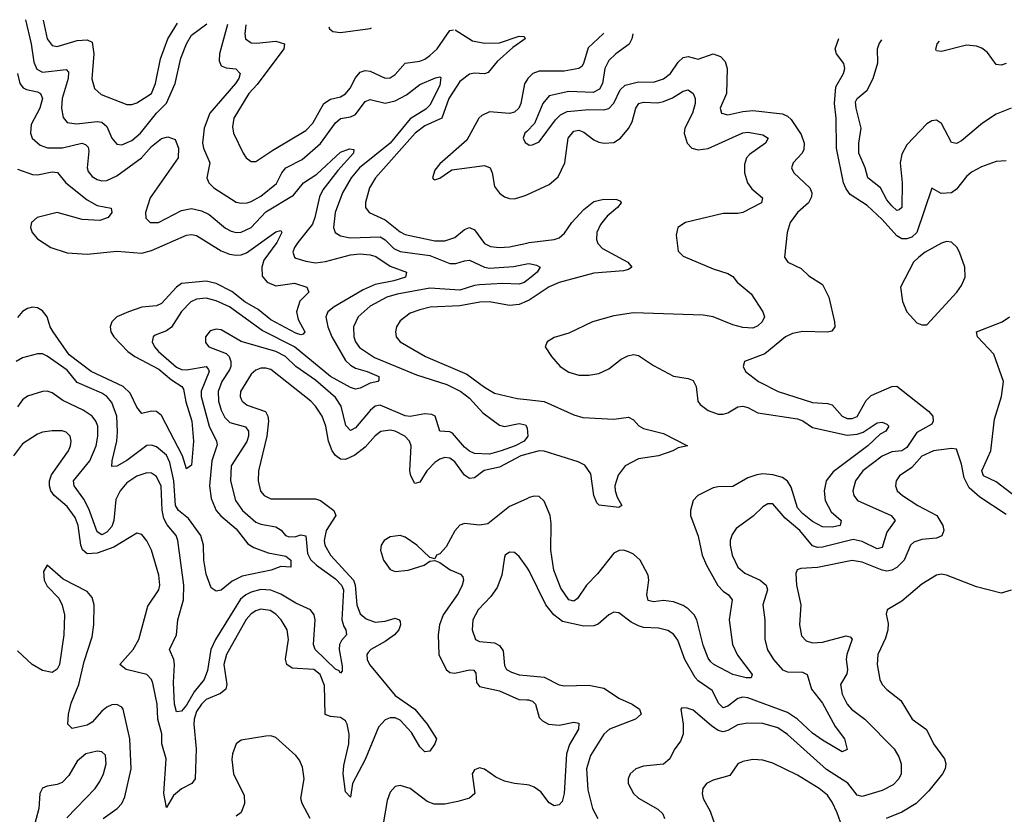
# Model space of a CAD drawing. Header units: inches. Extents: x 1552611 to 1694776, y 811966 to 917215.
# Tile 241 of 256: x 1577959 to 1581922, y 913887 to 917087. Entities that reach past the tile are written whole.
import ezdxf

# ---------------------------------------------------------------- set-up
doc = ezdxf.new("R2010")
doc.units = ezdxf.units.IN
doc.header["$MEASUREMENT"] = 0
doc.layers.add('B5971', color=7, linetype='Continuous')
doc.layers.add('B5981', color=7, linetype='Continuous')

msp = doc.modelspace()

# ---------------------------------------------------------------- linework, layer by layer
at = {"layer": 'B5971', "color": 5}
for points, elevation in [([(1577982.3, 917087), (1578005.5, 916990), (1578016, 916916), (1578028, 916888), (1578050, 916875.7), (1578145.9, 916885.9), (1578155.2, 916875.2), (1578154.2, 916850), (1578130.1, 916770.1), (1578126.4, 916730), (1578133.3, 916693.3), (1578150, 916673.4), (1578187.3, 916667.3), (1578270, 916676.6), (1578290, 916673.6), (1578310, 916656.3), (1578330, 916610.3), (1578350, 916586.2), (1578370, 916583.5), (1578410, 916599.8), (1578444.7, 916630), (1578509, 916710), (1578550, 916751.4), (1578584.2, 916830), (1578608, 916932), (1578630.4, 916990), (1578650, 917025), (1578711.7, 917070)], 860), ([(1578053.6, 917085.4), (1578069.7, 917009.7), (1578090, 916983.2), (1578110, 916978.9), (1578190, 917003.7), (1578230, 917005.5), (1578250, 916996.5), (1578257.6, 916950), (1578249.1, 916849.1), (1578260.2, 916810), (1578286.3, 916786.3), (1578390, 916745.8), (1578410, 916745.8), (1578430, 916752.4), (1578490, 916790.2), (1578505.4, 916830), (1578526, 916930), (1578554.5, 917010), (1578594, 917072.7)], 880), ([(1578795.2, 917068), (1578762.8, 916950), (1578761.4, 916921.4), (1578770, 916901.5), (1578790, 916892.7), (1578828.6, 916888.6), (1578846, 916870), (1578840.8, 916850), (1578827.9, 916830), (1578724, 916710), (1578701.6, 916650), (1578694.9, 916590), (1578698.3, 916570), (1578724.1, 916510), (1578712.1, 916450), (1578719.7, 916430), (1578739.6, 916410), (1578830, 916352.2), (1578850, 916347.8), (1578874, 916350), (1578890, 916354.1), (1578930, 916376.2), (1578992.1, 916427.9), (1579013.9, 916470), (1579030.3, 916489.7), (1579096, 916524), (1579170, 916588.2), (1579230, 916672.1), (1579250, 916688.4), (1579290, 916696.1), (1579310, 916704.8), (1579350, 916757.1), (1579370, 916765.5), (1579430, 916750.5), (1579470, 916759.7), (1579515.8, 916784.2), (1579570, 916826.3), (1579632.4, 916852.4), (1579650, 916856.9), (1579654.2, 916854.2), (1579650, 916822.2), (1579610, 916743.1), (1579593.3, 916726.7), (1579530, 916687.3), (1579450, 916590.3), (1579327.3, 916490), (1579293.5, 916450), (1579257.8, 916390), (1579228.7, 916310), (1579222.6, 916250), (1579228.6, 916230), (1579250, 916216.1), (1579288.6, 916208.6), (1579410, 916211.8), (1579430, 916200.9), (1579465.3, 916165.3), (1579490, 916153.6), (1579610, 916137.5), (1579690, 916104.7), (1579714.8, 916105.2), (1579750, 916116.4), (1579770, 916117.8), (1579829.7, 916089.7), (1579850, 916086.7), (1579947, 916093), (1580000, 916103.2)], 860), ([(1578869.7, 917066.3), (1578865.4, 917030), (1578868.1, 917010), (1578890, 916994.1), (1578911.8, 916991.8), (1578990, 917000.8), (1579024.6, 916990), (1579021.9, 916970), (1578914.1, 916825.9), (1578881.7, 916790), (1578821.4, 916690), (1578815.1, 916655.1), (1578819.7, 916630), (1578857.7, 916550), (1578870.2, 916530.2), (1578890, 916516), (1578910, 916515.3), (1578978.4, 916561.6), (1579110, 916640.1), (1579138.5, 916670), (1579183.2, 916750), (1579210, 916767), (1579250, 916776.6), (1579270, 916787.9), (1579288.5, 916811.5), (1579310, 916852.5), (1579330, 916875.1), (1579350, 916882.7), (1579370, 916880.1), (1579430, 916851.2), (1579450, 916852.5), (1579470, 916866), (1579510, 916911.6), (1579570, 916919.9), (1579590, 916927.8), (1579610, 916943), (1579639.4, 916970), (1579690, 917043.8), (1579705.1, 917046.8)], 880), ([(1579202.8, 917058.5), (1579205.4, 917050), (1579218.9, 917038.9), (1579250, 917035), (1579370, 917052.1), (1579375.1, 917054.5)], 920), ([(1579711.7, 917046.6), (1579781.9, 917001.9), (1579830, 916992.2), (1579890, 916993.6), (1579970, 917021.2), (1579990, 917019.3), (1579994.2, 917010), (1579944.4, 916975.6), (1579881.3, 916918.7), (1579845.2, 916874.8), (1579830, 916868.5), (1579790, 916871.4), (1579770, 916867.1), (1579730, 916837.5), (1579686.2, 916770), (1579658.5, 916690), (1579590, 916659.9), (1579550.1, 916630), (1579390.8, 916450), (1579367.3, 916410), (1579350.2, 916350.2), (1579351.1, 916330), (1579365.7, 916310), (1579430, 916281.3), (1579490, 916232.2), (1579510, 916222.4), (1579630, 916196.6), (1579670, 916196), (1579710, 916209.6), (1579750, 916241.7), (1579770, 916250.1), (1579790, 916240.8), (1579830, 916185.8), (1579853.6, 916173.6), (1579890, 916169.2), (1579930, 916172), (1580000, 916187.2)], 880), ([(1577950.4, 916870), (1577959.9, 916830), (1577972.9, 916812.9), (1577985.8, 916805.8), (1578030, 916796.7), (1578042.7, 916790), (1578050.1, 916770.1), (1578039.3, 916730), (1578005, 916665), (1578001.6, 916630), (1578009.4, 916610), (1578041.3, 916581.3), (1578070.6, 916570.6), (1578131.5, 916571.5), (1578209.5, 916589.5), (1578223.8, 916583.8), (1578233.9, 916573.9), (1578237, 916557), (1578230.6, 916490.6), (1578234.9, 916474.9), (1578250, 916455.5), (1578270, 916443.6), (1578290, 916438.1), (1578310, 916439.3), (1578350, 916457.6), (1578448.7, 916530), (1578490, 916576.4), (1578530, 916608.3), (1578554.6, 916614.6), (1578584.5, 916604.5), (1578598.1, 916570), (1578596.4, 916530), (1578484.3, 916370), (1578465, 916310), (1578467.1, 916287.1), (1578483.8, 916270), (1578517, 916270), (1578610, 916318.4), (1578650, 916326.5), (1578690, 916317.6), (1578722, 916302), (1578787.1, 916247.1), (1578810, 916235.3), (1578830, 916229.5), (1578850, 916230.8), (1578890.6, 916250), (1578950, 916313.1), (1579060.3, 916379.7), (1579101.8, 916430), (1579154.6, 916465.4), (1579250, 916552.8), (1579286.2, 916566.2), (1579303.6, 916563.6), (1579303.1, 916550), (1579239.9, 916480.1), (1579178.8, 916401.2), (1579165.9, 916374.1), (1579147.4, 916290), (1579137, 916263), (1579078, 916190), (1579065, 916170), (1579058.9, 916150), (1579064.9, 916130), (1579070, 916126.7), (1579110, 916114.1), (1579150, 916107.9), (1579190, 916113.4), (1579290, 916140.4), (1579330, 916144), (1579370, 916140.1), (1579392.6, 916132.6), (1579450, 916094.5), (1579516.4, 916070), (1579511.7, 916050), (1579464.6, 916035.4), (1579390, 916020.2), (1579341.4, 915998.6), (1579225.1, 915930), (1579199.4, 915910), (1579191.4, 915890), (1579198.7, 915850), (1579215.6, 915810), (1579270, 915714.7), (1579290, 915695.5), (1579310, 915684), (1579358, 915670), (1579404, 915650), (1579404.9, 915635.1), (1579401, 915630), (1579370, 915623.6), (1579330, 915602.6), (1579310, 915598.6), (1579290, 915605.7), (1579209.7, 915649.7), (1579064.5, 915770), (1578935.4, 915835.4), (1578802.7, 915930), (1578750, 915954), (1578710, 915964.9), (1578670, 915961.7), (1578647.1, 915950), (1578610, 915911.3), (1578570, 915849), (1578550, 915833.9), (1578504, 915816), (1578496.5, 915810), (1578492.4, 915790), (1578501.4, 915770), (1578518, 915750), (1578590, 915687.6), (1578610, 915678.3), (1578630, 915676.9), (1578710, 915690.1), (1578718.7, 915678.7), (1578721.3, 915670), (1578689.5, 915590.5), (1578689.7, 915570), (1578721.3, 915450), (1578751.5, 915390), (1578754, 915374), (1578732.6, 915310), (1578723.3, 915210), (1578730, 915158.7), (1578750.1, 915110.1), (1578768.8, 915088.8), (1578830, 915037), (1578876.5, 914976.5), (1578900.9, 914960.9), (1578959.3, 914939.3), (1579030, 914925.7), (1579050.1, 914910), (1579050, 914882), (1579010, 914885.1), (1578970.8, 914870), (1578854, 914846), (1578814.4, 914825.6), (1578770, 914789.6), (1578750, 914785.1), (1578730, 914798.4), (1578710, 914853.2), (1578700.5, 914910), (1578699, 914970), (1578688.6, 915010), (1578637.9, 915077.9), (1578598, 915110), (1578585.9, 915130), (1578579.4, 915230), (1578563.3, 915303.3), (1578550, 915333.5), (1578510, 915366.6), (1578490, 915373.9), (1578470, 915372.3), (1578390, 915311.6), (1578350, 915289.1), (1578330, 915288), (1578330.9, 915310), (1578350.3, 915389.7), (1578352.6, 915427.4), (1578349.5, 915490), (1578330, 915544.8), (1578309.3, 915569.3), (1578290, 915582.3), (1578190, 915625.2), (1578150, 915675.4), (1578070, 915732.2), (1578050, 915740.7), (1578030, 915741.4), (1577970, 915725.5), (1577945, 915710)], 840), ([(1580000, 916843.4), (1579991.4, 916828.6), (1579975.9, 916750), (1579967.6, 916730), (1579950, 916714.6), (1579930.3, 916709.7), (1579850, 916715.4), (1579818.9, 916701.1), (1579807.2, 916690), (1579758.8, 916601.2), (1579650, 916506), (1579630, 916481.6), (1579620.4, 916450), (1579624.9, 916444.9), (1579630, 916442.6), (1579650, 916449.2), (1579698, 916482), (1579830, 916499.6), (1579852.2, 916490), (1579860.1, 916470), (1579870, 916415.6), (1579890, 916388), (1579910, 916373.6), (1579930, 916366.6), (1579950, 916366), (1579990, 916377.5), (1580000, 916382.1)], 920), ([(1580000, 916637.3), (1579992.7, 916630), (1579984.9, 916610), (1579993, 916593), (1580000, 916588.5)], 940), ([(1577950, 916485), (1578010, 916463.8), (1578030, 916462.2), (1578090, 916474), (1578111.1, 916471.1), (1578144.7, 916430), (1578230, 916362.1), (1578270, 916338.4), (1578327.4, 916327.4), (1578329.2, 916310), (1578314.3, 916290), (1578281.6, 916278.4), (1578210, 916282.5), (1578110, 916310.6), (1578029.5, 916290.5), (1578006.1, 916270), (1578002.7, 916250), (1578009, 916230), (1578030, 916204.8), (1578083.5, 916170), (1578150, 916148), (1578230, 916143.2), (1578350, 916155.1), (1578450, 916146.7), (1578490, 916157.3), (1578630, 916218.8), (1578650, 916221.8), (1578670, 916217.2), (1578770, 916156), (1578802.9, 916142.9), (1578830, 916138.1), (1578850, 916139.5), (1578872.1, 916147.9), (1578990, 916232.9), (1579010, 916237.6), (1579014, 916230), (1578994, 916190), (1578941.1, 916118.9), (1578933, 916090), (1578934.6, 916054.6), (1578955.2, 916030), (1578990, 916015.1), (1579065.5, 916025.5), (1579115.3, 916010), (1579122.6, 915990), (1579087, 915953), (1579073, 915910), (1579079.4, 915879.4), (1579106, 915830), (1579099.8, 915820.2), (1579090, 915817.3), (1579070, 915824.8), (1578970, 915878.6), (1578919.1, 915919.1), (1578864.6, 915950), (1578812.8, 915992.8), (1578750, 916024.6), (1578710, 916034.3), (1578610, 916023.9), (1578590, 916009.9), (1578530, 915944.3), (1578510, 915934.9), (1578450, 915928.6), (1578396.5, 915910), (1578350.2, 915890), (1578329.3, 915870.7), (1578322.8, 915850), (1578325.5, 915830), (1578337.6, 915810), (1578393.4, 915750), (1578421.6, 915730), (1578519.4, 915679.4), (1578570, 915636.6), (1578611.3, 915610), (1578618.8, 915598.8), (1578627.7, 915547.7), (1578651.3, 915470), (1578658.5, 915390), (1578650, 915292.3), (1578630, 915277.6), (1578614.1, 915330), (1578530, 915493.2), (1578510, 915509.2), (1578490, 915510.6), (1578450, 915500.4), (1578430, 915526), (1578403.3, 915583.3), (1578375.6, 915610), (1578246.5, 915670), (1578157.3, 915737.3), (1578093.4, 915830), (1578081.6, 915850), (1578069.9, 915889.9), (1578050, 915914), (1578030, 915925.8), (1578010, 915929.1), (1577990, 915924.3), (1577970, 915911.3), (1577950, 915887.8)], 820), ([(1580000, 916036.5), (1579990, 916029.1), (1579970, 916021.4), (1579904.3, 916024.3), (1579810, 916019.1), (1579790, 916016.8), (1579730, 915997.3), (1579610, 916006.2), (1579478.1, 915981.9), (1579436.9, 915970), (1579370, 915933.1), (1579321.9, 915890), (1579302.5, 915850), (1579303.6, 915810), (1579310.1, 915790), (1579326.4, 915766.4), (1579386.8, 915726.8), (1579556.2, 915656.2), (1579677.6, 915617.6), (1579734.4, 915590), (1579770, 915563.1), (1579822.9, 915502.9), (1579890, 915454.3), (1579910, 915448.7), (1579970, 915460.4), (1579994.9, 915454.9), (1580000, 915446)], 860), ([(1580000, 915952.8), (1579970, 915939.8), (1579930, 915936), (1579850, 915951.2), (1579810.5, 915949.5), (1579730, 915935.1), (1579611.4, 915928.6), (1579570, 915919), (1579530, 915905.5), (1579490, 915873.7), (1579475.8, 915850), (1579471.3, 915830), (1579474.9, 915810), (1579490.3, 915790), (1579593, 915730), (1579759.3, 915659.3), (1579830, 915607), (1579870, 915583.4), (1579960.9, 915560.9), (1580000, 915556.8)], 880), ([(1580000, 915404.3), (1579990, 915389.9), (1579952.7, 915370), (1579896.5, 915350), (1579850, 915336.8), (1579790, 915339.5), (1579770, 915348.5), (1579750, 915365.1), (1579701.1, 915421.1), (1579690, 915427.3), (1579649.9, 915429.9), (1579630.7, 915490), (1579617.3, 915497.3), (1579590, 915499.4), (1579530.8, 915489.2), (1579510, 915491.7), (1579410, 915534.7), (1579390, 915529.9), (1579370, 915513.2), (1579310, 915442.6), (1579290, 915432.3), (1579271.9, 915451.9), (1579253.1, 915530), (1579230, 915565.4), (1579150, 915634.7), (1579070.8, 915690.8), (1579028.8, 915730), (1578990, 915751.2), (1578850.3, 915790.3), (1578770, 915837.8), (1578750, 915841.2), (1578725.9, 915834.1), (1578706.9, 915810), (1578706.2, 915786.2), (1578720.3, 915770), (1578790, 915742.7), (1578801.4, 915730), (1578809.3, 915710), (1578809, 915690), (1578803.5, 915676.5), (1578772.6, 915630), (1578757.1, 915590), (1578758.7, 915550), (1578770, 915514.4), (1578785.2, 915485.2), (1578804.7, 915464.7), (1578867.1, 915447.1), (1578880.3, 915430), (1578880.1, 915410), (1578872.5, 915387.5), (1578809.6, 915290), (1578806.8, 915230), (1578827.5, 915150), (1578855.3, 915110), (1578910, 915063.4), (1578930, 915054.7), (1578990, 915043.9), (1579011.4, 915031.4), (1579029.4, 915009.4), (1579043.7, 915003.7), (1579070, 915005.2), (1579090, 915012.6), (1579110, 915007.6), (1579117.2, 914937.2), (1579130, 914913), (1579154.2, 914890), (1579230, 914834.7), (1579254.1, 914810), (1579261.7, 914790), (1579255.3, 914670), (1579263, 914643), (1579271.6, 914630), (1579273.8, 914610), (1579253.7, 914586.3), (1579246.5, 914570), (1579245.3, 914550), (1579256.5, 914483.5), (1579256.9, 914463.1), (1579250, 914455.6), (1579244.9, 914464.9), (1579230, 914470.6), (1579147.8, 914550), (1579141.6, 914570), (1579148.4, 914670), (1579144.4, 914690), (1579129.5, 914709.5), (1579070, 914737.4), (1579010, 914773.8), (1578970, 914789.9), (1578930, 914792.6), (1578890, 914781.1), (1578869, 914771), (1578847.3, 914752.7), (1578747.1, 914590), (1578727.7, 914550), (1578714.4, 914465.6), (1578701.5, 914430), (1578660.8, 914379.2), (1578630, 914326.1), (1578610, 914302.6), (1578590, 914299.7), (1578581.9, 914330), (1578577.9, 914417.9), (1578582.1, 914490), (1578579, 914510), (1578561.8, 914550), (1578590.6, 914610), (1578595.2, 914670), (1578618.2, 914750), (1578619.7, 914810), (1578595.2, 914990), (1578589.2, 915010), (1578552.5, 915052.5), (1578538.4, 915078.4), (1578531.9, 915111.9), (1578527.8, 915207.8), (1578510, 915246.8), (1578490, 915260.5), (1578470, 915261.8), (1578430, 915248), (1578390, 915221.4), (1578362.6, 915190), (1578345.1, 915154.9), (1578337.7, 915070), (1578330, 915045.3), (1578310, 915022.8), (1578290, 915012.8), (1578270, 915024.1), (1578236.8, 915116.8), (1578216.5, 915156.5), (1578178.3, 915210), (1578176, 915230), (1578241.5, 915310), (1578266.7, 915370), (1578273.2, 915410), (1578272.7, 915450), (1578265, 915470), (1578250, 915489.8), (1578214.4, 915514.4), (1578133, 915553), (1578090, 915584.1), (1578070, 915590.7), (1578050, 915589), (1577990, 915570.6), (1577970, 915555.3), (1577950, 915527.1)], 860), ([(1580000, 915336.6), (1579976.4, 915330), (1579890, 915285.1), (1579829, 915271), (1579790, 915241.6), (1579770, 915239.4), (1579750, 915252.6), (1579710, 915306.5), (1579690, 915320.7), (1579670, 915323.6), (1579650, 915316.7), (1579630, 915302.9), (1579597.6, 915270), (1579570, 915224.7), (1579550, 915219.2), (1579533.7, 915250), (1579529.1, 915270), (1579535, 915370), (1579527.9, 915390), (1579509.8, 915410), (1579470, 915429.4), (1579450, 915433.2), (1579412, 915428), (1579390, 915411.2), (1579350, 915365.9), (1579307.4, 915332.6), (1579270, 915315.3), (1579250, 915317.1), (1579230, 915331.2), (1579216.6, 915350), (1579201.5, 915390), (1579190.7, 915450), (1579176.6, 915490), (1579150, 915529.8), (1579130.6, 915550), (1578970, 915677.8), (1578950, 915684), (1578930, 915682.8), (1578910, 915675.7), (1578890, 915659.4), (1578848, 915590), (1578846.2, 915570), (1578850, 915558.7), (1578854.3, 915550), (1578874.9, 915534.9), (1578948.4, 915508.4), (1578958.3, 915490), (1578960.8, 915470), (1578954.2, 915410), (1578919.8, 915270), (1578918.9, 915230), (1578928.7, 915188.7), (1578942.8, 915170), (1578970, 915157.5), (1579150, 915157.4), (1579170.1, 915150.1), (1579223.5, 915110), (1579231.3, 915090), (1579192, 915030), (1579183.9, 914990), (1579186.9, 914970), (1579210.1, 914930), (1579302.5, 914830), (1579309.8, 914810), (1579315.7, 914730), (1579330, 914693.5), (1579353.2, 914673.2), (1579390, 914661.1), (1579430, 914664.9), (1579470, 914676), (1579487, 914670), (1579490, 914662.8), (1579491.4, 914650), (1579484.7, 914630), (1579467.5, 914610), (1579430, 914582.4), (1579371.8, 914550), (1579361.8, 914538.2), (1579356.6, 914530), (1579357.6, 914510), (1579366.3, 914490), (1579470, 914364.7), (1579550, 914309.4), (1579599.4, 914250), (1579636.4, 914190), (1579630.3, 914170), (1579610, 914141.5), (1579590, 914137.8), (1579570, 914158), (1579535.4, 914215.4), (1579490, 914265.6), (1579470, 914275.7), (1579450, 914275), (1579430, 914267.7), (1579402.5, 914237.5), (1579350, 914107.2), (1579299.1, 914010), (1579290, 913955.3), (1579270, 913977.2), (1579261.1, 914050), (1579263.7, 914083.7), (1579284.3, 914170), (1579285.1, 914210), (1579277.3, 914250), (1579270, 914263.2), (1579250, 914277.1), (1579210, 914279.9), (1579189, 914289), (1579185.6, 914405.6), (1579168.8, 914450), (1579142.3, 914470), (1579055.7, 914475.7), (1579034.3, 914490), (1579028.7, 914511.3), (1579041.4, 914590), (1579034.9, 914630), (1579011.2, 914670), (1578990, 914693), (1578967.7, 914707.7), (1578930, 914712.2), (1578910, 914706.7), (1578890, 914694.3), (1578870, 914671.8), (1578791.9, 914530), (1578780.3, 914490), (1578792.2, 914410), (1578788.7, 914390), (1578767.4, 914372.6), (1578710, 914348.9), (1578690, 914330.8), (1578670, 914301.1), (1578660.9, 914270), (1578660.3, 914250), (1578669.4, 914150), (1578665.5, 914030), (1578651.3, 914010), (1578610, 913989.2), (1578577.9, 913962.1), (1578550, 913913.6), (1578538.5, 913970), (1578548.1, 914110), (1578530.5, 914170), (1578530.9, 914210.9), (1578515, 914270), (1578512.6, 914330), (1578495, 914415), (1578489.4, 914430), (1578469.9, 914449.9), (1578387.6, 914470), (1578361.6, 914490), (1578415.4, 914550), (1578437.8, 914590), (1578474.8, 914725.2), (1578519.1, 914790), (1578523.4, 914810), (1578519.4, 914850), (1578489.9, 914950), (1578470, 914987.4), (1578450, 915013.6), (1578430, 915018.9), (1578337.9, 914962.1), (1578270, 914938.7), (1578230, 914935.9), (1578211.1, 914951.1), (1578204.5, 914970), (1578194.6, 915050), (1578182.5, 915082.5), (1578150, 915126.7), (1578097.7, 915170), (1578084.5, 915190), (1578078.7, 915210), (1578078.8, 915230), (1578086.5, 915253.5), (1578154.9, 915350), (1578163.4, 915370), (1578166.1, 915390), (1578161.6, 915410), (1578145.8, 915425.8), (1578130, 915431.2), (1578090, 915431.2), (1578050, 915425.6), (1578030, 915417.3), (1577970, 915378.9), (1577933.3, 915330)], 880), ([(1580000, 915157.7), (1579930, 915126.4), (1579843.7, 915056.3), (1579810, 915050.7), (1579750, 915057.8), (1579730, 915050.6), (1579710, 915028.7), (1579675.6, 914964.4), (1579650, 914936), (1579636.3, 914930), (1579630, 914915.3), (1579610, 914921.2), (1579556.8, 914970), (1579510, 915003), (1579490, 915009.8), (1579450, 915004.6), (1579426.2, 914990), (1579413.7, 914970), (1579410.9, 914950), (1579422.8, 914910), (1579450, 914872.2), (1579470, 914865), (1579522.7, 914870), (1579587.3, 914890), (1579610, 914905.7), (1579630, 914908.9), (1579650, 914900.3), (1579691.1, 914871.1), (1579733.9, 914853.8), (1579742.7, 914842.7), (1579745.5, 914830), (1579740.1, 914810), (1579724.2, 914775.8), (1579663.8, 914690), (1579648.1, 914650), (1579643.4, 914610), (1579646, 914530), (1579675.3, 914470), (1579690, 914458.2), (1579710, 914455.1), (1579770, 914468.9), (1579787, 914467), (1579794.9, 914454.9), (1579797.6, 914417.6), (1579810, 914401.9), (1579890, 914383.4), (1579968.7, 914348.7), (1580000, 914347.8)], 920), ([(1580000, 914881.6), (1579970, 914925.1), (1579950, 914940.7), (1579930, 914942.9), (1579913.4, 914930), (1579910, 914922), (1579899.3, 914850), (1579880.5, 914799.5), (1579855.9, 914764.1), (1579804.5, 914710), (1579782.8, 914670), (1579780.3, 914630), (1579794, 914590), (1579810, 914582), (1579870, 914576.6), (1579890, 914566.6), (1579905.3, 914545.3), (1579910, 914486), (1579919, 914470), (1579938.8, 914458.8), (1579970, 914448.8), (1580000, 914445.9)], 940), ([(1578294.6, 913870), (1578350.7, 913910), (1578369.5, 913930.5), (1578382.4, 913957.6), (1578407.5, 914070), (1578402.5, 914190), (1578375.6, 914310), (1578370, 914318.2), (1578350, 914329.2), (1578330, 914327.5), (1578310, 914318.5), (1578290, 914302.4), (1578250, 914257.3), (1578230, 914245.6), (1578170, 914232.7), (1578152.7, 914250), (1578155.6, 914290), (1578165.7, 914334.3), (1578196.7, 914410), (1578217.7, 914502.2), (1578250, 914601.6), (1578256.7, 914650), (1578257.9, 914730), (1578250, 914759.7), (1578230, 914783.8), (1578134.2, 914834.2), (1578070, 914889.4), (1578055.1, 914864.9), (1578057.6, 914830), (1578070, 914805.8), (1578116.7, 914756.7), (1578129.2, 914729.2), (1578138.8, 914690), (1578136.6, 914610), (1578118.4, 914490), (1578110, 914470.9), (1578090, 914457.5), (1578050, 914465.5), (1578009.4, 914489.4), (1577950, 914545.4)], 920), ([(1579128.6, 913870), (1579095.4, 913930), (1579090.8, 913950), (1579103.9, 914030), (1579096.7, 914076.7), (1579084.6, 914104.6), (1579070, 914123.4), (1578990, 914195.5), (1578970, 914202.6), (1578950, 914201.6), (1578850, 914185.8), (1578829.5, 914170), (1578815.5, 914130), (1578813.1, 914106.9), (1578819.9, 914050), (1578862.3, 913962.3), (1578863.1, 913930), (1578850, 913894), (1578830, 913879)], 920), ([(1578148.1, 913871.9), (1578262.2, 913990), (1578281.8, 914018.2), (1578296.3, 914050), (1578306.9, 914090), (1578304.2, 914124.2), (1578290, 914137.8), (1578270, 914140.2), (1578224.6, 914130), (1578190, 914100.9), (1578156.6, 914043.4), (1578130, 914015.3), (1578110, 914006.2), (1578070, 913999.7), (1578050, 913991.6), (1578040.3, 913970), (1578035.6, 913910), (1578013.8, 913830)], 940), ([(1580000, 914005.1), (1579950, 914010.4), (1579910, 914019.9), (1579876.1, 914036.1), (1579830, 914068.6), (1579810, 914073.6), (1579790, 914066), (1579780.7, 914050), (1579791, 913970), (1579769, 913951), (1579722.3, 913937.7), (1579670, 913927.8), (1579627.3, 913927.3), (1579598.4, 913938.4), (1579530, 913989.9), (1579490, 914002.9), (1579470, 913998.4), (1579450, 913976.4), (1579437.4, 913942.6), (1579408.7, 913770)], 920)]:
    msp.add_lwpolyline(points, dxfattribs=dict(at, elevation=elevation))
at = {"layer": 'B5981', "color": 5}
for points, elevation in [([(1580309, 917032.7), (1580307.5, 917030), (1580246.8, 916973.2), (1580228.9, 916911.1), (1580221.4, 916898.6), (1580209.7, 916890.3), (1580150, 916879.9), (1580050, 916880.3), (1580025, 916870), (1580003.8, 916850), (1580000, 916843.4)], 920), ([(1580426.3, 917030), (1580422.5, 917010), (1580412.2, 916987.8), (1580359.1, 916950), (1580330, 916922.7), (1580314.6, 916890), (1580304.2, 916830), (1580292.6, 916807.4), (1580266.9, 916793.1), (1580170, 916798.3), (1580090, 916780.4), (1580064.2, 916750), (1580031.3, 916668.7), (1580000, 916637.3)], 940), ([(1581930, 916518), (1581890, 916516.5), (1581830, 916494), (1581790, 916472.5), (1581770, 916455.3), (1581730, 916404.4), (1581710, 916389.7), (1581667.6, 916387.6), (1581630, 916408), (1581570.4, 916229.6), (1581550, 916211), (1581530, 916203.7), (1581510, 916204.3), (1581490, 916215.8), (1581430, 916281.6), (1581370, 916338), (1581302.4, 916382.4), (1581285.6, 916405.6), (1581275.5, 916430), (1581246.2, 916570), (1581245.6, 916690), (1581238.3, 916750), (1581244, 916816), (1581275.1, 916870), (1581279.8, 916890), (1581276.4, 916910), (1581246.9, 916950), (1581241, 916970), (1581256.3, 917010.6)], 940), ([(1581950, 916731.3), (1581890, 916706.6), (1581834.4, 916670), (1581750, 916599.5), (1581730, 916588.2), (1581710, 916592.2), (1581670, 916668.3), (1581657.2, 916677.2), (1581650, 916681.7), (1581630, 916679.2), (1581610, 916667.1), (1581530, 916582.5), (1581510, 916545.4), (1581502.7, 916510), (1581511.6, 916430), (1581510.1, 916330), (1581498.5, 916321.5), (1581490, 916318.8), (1581470, 916337.1), (1581450, 916361.6), (1581423.4, 916410), (1581372.6, 916450), (1581362.9, 916490), (1581336.8, 916550), (1581336.7, 916590), (1581345.6, 916650), (1581325.6, 916730), (1581323.8, 916756.2), (1581329.9, 916770), (1581370, 916802.8), (1581394.4, 916850), (1581413.5, 916913.5), (1581412.1, 916970), (1581418, 916990), (1581429.6, 917006.5)], 920), ([(1581930, 916910.4), (1581910, 916903.9), (1581890, 916906.1), (1581854.8, 916954.8), (1581831.8, 916971.8), (1581810, 916979.9), (1581770, 916983.8), (1581670, 916959.1), (1581650, 916962), (1581646.4, 916966.4), (1581651.8, 916990), (1581660.9, 917001.1)], 880), ([(1580000, 916588.5), (1580010, 916582), (1580022.5, 916582.5), (1580050, 916595.5), (1580116, 916684), (1580136.4, 916703.6), (1580163.1, 916716.9), (1580250, 916725), (1580310, 916723.5), (1580330, 916729.2), (1580350, 916750.3), (1580375.7, 916804.2), (1580396.4, 916823.6), (1580450, 916836.9), (1580510, 916835.7), (1580550, 916848.5), (1580579.2, 916870), (1580610, 916916), (1580630, 916934.8), (1580650, 916938.7), (1580690, 916928.4), (1580750, 916949.6), (1580779.2, 916939.2), (1580798.3, 916918.3), (1580806.4, 916890), (1580803.5, 916790), (1580779, 916730), (1580784.4, 916710), (1580810, 916703.8), (1580870, 916717.4), (1580910, 916720.8), (1581030, 916707.7), (1581050, 916698.7), (1581065, 916685), (1581105, 916625), (1581116.1, 916590), (1581115.6, 916564.4), (1581109.2, 916550), (1581071.8, 916510), (1581065.7, 916490), (1581074.9, 916470), (1581139.7, 916410), (1581148.1, 916390), (1581146.3, 916373.7), (1581133.8, 916350), (1581090.2, 916309.8), (1581060.3, 916270), (1581047.7, 916230), (1581037.1, 916130), (1581050.7, 916110), (1581104.8, 916084.8), (1581135.3, 916055.3), (1581190, 916021.1), (1581216.3, 915970), (1581238.9, 915870), (1581240.3, 915850), (1581227.7, 915832.2), (1581210, 915829), (1581110, 915831), (1581070, 915822.5), (1581042.2, 915810), (1580958.8, 915741.2), (1580876, 915710), (1580870.8, 915690), (1580880.7, 915670), (1580932.7, 915630), (1581012.2, 915590), (1581150, 915544.6), (1581210, 915540.8), (1581230, 915535.4), (1581270, 915490.2), (1581290, 915481.3), (1581310, 915480.6), (1581330, 915488.6), (1581366.3, 915553.7), (1581386.9, 915573.1), (1581470, 915610.2), (1581490, 915611), (1581616.9, 915510), (1581634.5, 915490), (1581636.6, 915470), (1581630, 915458), (1581570, 915424.2), (1581530, 915363.5), (1581510, 915351.1), (1581470, 915346.8), (1581430, 915328.9), (1581353.4, 915270), (1581322.7, 915230), (1581312.2, 915190), (1581316.6, 915170), (1581331.1, 915151.1), (1581466.3, 915090), (1581482.8, 915070), (1581450, 915023.5), (1581430, 914961.6), (1581410, 914955.3), (1581350, 914985.6), (1581313.3, 914993.3), (1581190, 914963), (1581170, 914961.3), (1581150, 914968.3), (1581099.4, 915030), (1581039.7, 915079.7), (1580990, 915137.7), (1580970, 915137.2), (1580950, 915124.4), (1580912, 915088), (1580842.8, 915037.2), (1580826.3, 915013.7), (1580818.5, 914990), (1580818.2, 914970), (1580826.7, 914930), (1580850, 914881.8), (1580877.6, 914857.6), (1580939.6, 914830), (1580963.5, 914810), (1580968.7, 914790), (1580950.1, 914730), (1580959, 914670), (1580958.8, 914590), (1580968.9, 914548.9), (1580993.2, 914510), (1581030, 914468.9), (1581050, 914460.1), (1581110, 914458.7), (1581129.3, 914449.3), (1581146.7, 914390), (1581190, 914334), (1581240.8, 914240.8), (1581278.4, 914190), (1581290, 914147), (1581270, 914137.8), (1581190, 914185.8), (1581150, 914213.8), (1581090.4, 914270.4), (1581050, 914296.6), (1580890, 914355.1), (1580870, 914358.4), (1580850, 914352.8), (1580810, 914322.5), (1580790, 914315.2), (1580773.4, 914333.4), (1580745.8, 914385.8), (1580690, 914423.8), (1580677.3, 914437.3), (1580636.1, 914510), (1580607.6, 914587.6), (1580590, 914612.2), (1580567.3, 914627.3), (1580530, 914636.3), (1580470, 914639.5), (1580450, 914645), (1580420.5, 914660.5), (1580370, 914698.3), (1580350, 914700.4), (1580330, 914689.7), (1580287.2, 914652.8), (1580270, 914645.2), (1580230, 914644.2), (1580143.7, 914663.7), (1580109.6, 914689.6), (1580076.5, 914730), (1580010, 914867.1), (1580000, 914881.6)], 940), ([(1580000, 916382.1), (1580090, 916423.3), (1580126, 916454), (1580152.8, 916510), (1580166, 916610), (1580190, 916637.8), (1580210, 916641.4), (1580230, 916633.9), (1580270, 916602.5), (1580290, 916594.2), (1580310.9, 916589.1), (1580350, 916592.5), (1580377, 916610), (1580410, 916648.7), (1580423.8, 916676.2), (1580439.7, 916730), (1580451.2, 916748.8), (1580470, 916754.4), (1580527.6, 916752.4), (1580550, 916757.7), (1580587.2, 916772.8), (1580630, 916799.5), (1580650, 916804.3), (1580670.1, 916790.1), (1580677.5, 916770), (1580677.9, 916750), (1580667.7, 916710), (1580636.6, 916650), (1580633.5, 916630), (1580645.5, 916590), (1580664.7, 916570), (1580690, 916562.7), (1580730, 916568.6), (1580870, 916631), (1580890, 916633.9), (1580950, 916622.9), (1580971.3, 916610), (1580960.8, 916590), (1580896, 916544), (1580885.1, 916530), (1580876.3, 916503.7), (1580876.4, 916470), (1580888.1, 916430), (1580906.2, 916406.2), (1580949.1, 916370), (1580944.6, 916350), (1580869.7, 916310.3), (1580850, 916306.2), (1580790, 916306.3), (1580639.5, 916270), (1580608.4, 916250), (1580601, 916219), (1580610, 916154.3), (1580630, 916134.4), (1580750, 916083.9), (1580810, 916064.2), (1580830, 916052.4), (1580847, 916030), (1580902.9, 915982.9), (1580950.3, 915910), (1580956.9, 915890), (1580947.7, 915870), (1580930, 915853.3), (1580910, 915844.3), (1580870, 915847.2), (1580830, 915857.5), (1580750, 915889.9), (1580710, 915896.9), (1580430, 915905.7), (1580350, 915894.6), (1580264.4, 915870), (1580170, 915824.8), (1580110, 915806.9), (1580081.6, 915790), (1580074, 915770), (1580099, 915730), (1580133.8, 915690), (1580170, 915666.9), (1580210, 915655.3), (1580250, 915654.8), (1580290, 915661.9), (1580330, 915681.3), (1580380.3, 915719.7), (1580406.4, 915733.6), (1580430, 915738.4), (1580450, 915734.5), (1580510, 915693.7), (1580590, 915651.7), (1580650, 915642.2), (1580670, 915633.4), (1580681.9, 915610), (1580689, 915550), (1580697.7, 915537.7), (1580730, 915512.3), (1580770, 915498.7), (1580790, 915497.9), (1580810, 915503.8), (1580850, 915527.4), (1580870, 915530.9), (1580890, 915525.5), (1580930, 915503.1), (1581090, 915478.8), (1581111, 915471), (1581150, 915444.7), (1581290, 915414), (1581330, 915417.2), (1581354.7, 915425.3), (1581410, 915462.8), (1581430, 915466), (1581450, 915458.4), (1581457, 915450), (1581444.9, 915430), (1581422.2, 915417.8), (1581372.7, 915370), (1581233.9, 915266.1), (1581205.8, 915230), (1581197.6, 915190), (1581200.8, 915150), (1581225, 915105), (1581265.3, 915070), (1581261.3, 915050), (1581230, 915043.2), (1581190, 915044), (1581150, 915066.4), (1581110, 915098.3), (1581090, 915121.6), (1581063.9, 915203.9), (1581050, 915228.2), (1581030, 915243.4), (1580990, 915254.1), (1580950, 915257.2), (1580925.8, 915254.2), (1580890, 915241.6), (1580830, 915206.5), (1580770, 915206.1), (1580750, 915202), (1580689, 915171), (1580670.2, 915150), (1580659.7, 915110), (1580659.3, 915090), (1580690, 915006.4), (1580706.6, 914930), (1580723.4, 914890), (1580768.7, 914808.7), (1580790, 914785.1), (1580812.4, 914770), (1580826.7, 914750), (1580814.8, 914670), (1580828.6, 914570), (1580848.1, 914528.1), (1580907.4, 914450), (1580903.5, 914436.5), (1580883.4, 914436.6), (1580830, 914449.9), (1580753.1, 914490), (1580741.3, 914501.3), (1580730, 914516), (1580710, 914568.2), (1580684, 914670), (1580674.2, 914690), (1580650, 914714.2), (1580630, 914727.1), (1580590, 914742.8), (1580550, 914747.4), (1580510, 914742.4), (1580488.3, 914748.3), (1580483, 914770), (1580491.1, 914830), (1580488.4, 914850), (1580456.1, 914910), (1580430, 914934.6), (1580410, 914944.3), (1580390, 914949.9), (1580371.4, 914948.6), (1580350, 914938.3), (1580285.3, 914854.7), (1580239.8, 914810), (1580204.2, 914755.8), (1580190, 914745.4), (1580170, 914750.6), (1580137.4, 914797.4), (1580109.1, 914870), (1580097.2, 914950), (1580098.3, 915058.3), (1580094.7, 915090), (1580070, 915147.8), (1580050, 915166), (1580030, 915167.9), (1580010, 915162.2), (1580000, 915157.7)], 920), ([(1580000, 916187.2), (1580010, 916189.3), (1580110, 916201.8), (1580130, 916209), (1580152.4, 916227.6), (1580182, 916270), (1580230, 916322.8), (1580270, 916354.7), (1580310, 916364.5), (1580362.3, 916362.3), (1580376.7, 916356.7), (1580380.3, 916350), (1580364.9, 916330), (1580324.3, 916295.7), (1580297.3, 916262.7), (1580281.9, 916230), (1580281.1, 916201.1), (1580286, 916186), (1580305.1, 916165.1), (1580407.1, 916110), (1580422.8, 916090), (1580410, 916080.7), (1580390, 916075.2), (1580270, 916065.9), (1580130, 916028.4), (1580090, 916011.1), (1580010, 915957.1), (1580000, 915952.8)], 880), ([(1580000, 916103.2), (1580010, 916105.2), (1580038.8, 916098.8), (1580054.4, 916090), (1580042, 916070), (1580018.2, 916050), (1580000, 916036.5)], 860), ([(1581970, 915164.2), (1581890, 915225), (1581838.6, 915250), (1581832.5, 915270), (1581868.3, 915350), (1581882.6, 915477.4), (1581911.1, 915570), (1581919.3, 915630), (1581880.2, 915740.2), (1581815, 915810), (1581809.8, 915830), (1581913.8, 915870), (1581942.8, 915890)], 940), ([(1580000, 915556.8), (1580069.5, 915549.5), (1580190, 915496), (1580225.4, 915485.4), (1580350, 915478.4), (1580410, 915486.6), (1580430, 915475.6), (1580451.6, 915451.6), (1580470, 915439.8), (1580550, 915419.8), (1580647.3, 915370), (1580610, 915362.3), (1580587.9, 915350), (1580530, 915330.4), (1580450, 915318.7), (1580395.5, 915290), (1580367.4, 915252.6), (1580355.1, 915210), (1580355.5, 915190), (1580363.5, 915163.5), (1580383, 915130), (1580370, 915122), (1580291.6, 915131.6), (1580281.6, 915141.6), (1580270.5, 915170.5), (1580257.5, 915257.5), (1580233.3, 915293.3), (1580206.4, 915306.4), (1580070, 915349.3), (1580050, 915350.7), (1580000, 915336.6)], 880), ([(1580000, 915446), (1580002.2, 915442.2), (1580003.9, 915410), (1580000, 915404.3)], 860), ([(1581930, 915093.6), (1581823.5, 915163.5), (1581781.4, 915201.4), (1581761.1, 915241.1), (1581750, 915297.2), (1581730, 915357.2), (1581710, 915359.6), (1581637.3, 915350), (1581590, 915329), (1581550, 915283.5), (1581500.9, 915250), (1581487.2, 915230), (1581484.2, 915210), (1581491.3, 915190), (1581512.6, 915170), (1581574.2, 915130), (1581650.5, 915090.5), (1581674.6, 915050), (1581678.3, 915030), (1581671.3, 915008.7), (1581650, 914998.4), (1581590, 914993.4), (1581557.7, 914982.3), (1581545.3, 914970), (1581519.8, 914910), (1581490, 914880.9), (1581470, 914869.4), (1581450, 914865.7), (1581430, 914870.3), (1581350, 914902.1), (1581310, 914908.8), (1581170, 914881.1), (1581103.7, 914876.3), (1581089, 914871), (1581083.4, 914856.6), (1581085.5, 914810), (1581102.6, 914730), (1581098, 914650), (1581105.6, 914605.6), (1581124.8, 914584.8), (1581150, 914577.3), (1581190, 914579.8), (1581285.4, 914605.4), (1581301.4, 914601.4), (1581310, 914592.4), (1581288.3, 914530), (1581285.4, 914510), (1581291.6, 914470), (1581288.3, 914451.7), (1581262.5, 914410), (1581269.6, 914370), (1581290, 914330.2), (1581307.4, 914310), (1581360.6, 914270), (1581479.2, 914150), (1581497.7, 914117.7), (1581506.7, 914090), (1581506.7, 914050), (1581497.8, 914030), (1581474.6, 914005.4), (1581430, 913982), (1581350, 913957.7), (1581330, 913963.5), (1581291.8, 914011.8), (1581206.9, 914066.9), (1581050, 914207.6), (1581010, 914234.5), (1580950, 914252.6), (1580890, 914254), (1580850, 914246.7), (1580810, 914224.3), (1580790, 914219.1), (1580770, 914224.6), (1580743.4, 914243.4), (1580670, 914305.4), (1580645.3, 914314.7), (1580624.6, 914315.4), (1580620.5, 914310), (1580630.2, 914250.2), (1580629.4, 914210), (1580619.2, 914180.8), (1580593.9, 914146.1), (1580575.3, 914110), (1580550, 914087.9), (1580470, 914081.1), (1580438.4, 914070), (1580416.5, 914050), (1580408.2, 914030), (1580408.2, 914010), (1580430, 913970.4), (1580450, 913951.8), (1580527.3, 913907.3), (1580547.8, 913887.8), (1580554.5, 913870)], 960), ([(1581950, 914789.4), (1581910, 914777.2), (1581810, 914802.4), (1581690, 914849.8), (1581670, 914853.3), (1581650, 914849.7), (1581590, 914814), (1581510, 914744.7), (1581450.7, 914710), (1581447, 914693), (1581454.6, 914654.6), (1581453.5, 914630), (1581444.2, 914595.8), (1581413.6, 914530), (1581410.2, 914490), (1581421.5, 914430), (1581430.3, 914410), (1581450, 914388.8), (1581505.4, 914345.4), (1581551.8, 914270), (1581608.8, 914228.8), (1581637.8, 914170), (1581681.6, 914110), (1581687.3, 914090), (1581684.5, 914070), (1581674, 914050), (1581618.6, 913981.4), (1581568.1, 913930), (1581510, 913894.7), (1581446.3, 913870)], 980), ([(1580000, 914445.9), (1580070, 914439.2), (1580130, 914408.3), (1580150, 914403.5), (1580250, 914406.3), (1580310, 914394.5), (1580372.9, 914352.9), (1580424.6, 914330), (1580453.8, 914310), (1580460.2, 914290), (1580437.4, 914270), (1580333.6, 914230), (1580310.1, 914210), (1580256.7, 914123.3), (1580240.9, 914070), (1580245.4, 913985.4), (1580264.8, 913910), (1580285.5, 913870)], 940), ([(1580000, 914347.8), (1580007.6, 914347.6), (1580022.7, 914342.7), (1580034.8, 914330), (1580050, 914276.1), (1580062.9, 914262.9), (1580087.2, 914250), (1580130, 914245.1), (1580190, 914258), (1580210, 914253), (1580208, 914230), (1580172.6, 914167.4), (1580159.6, 914130), (1580150.1, 913969.9), (1580141.9, 913938.1), (1580130, 913924.2), (1580110, 913920.8), (1580090, 913932.2), (1580056.9, 913976.9), (1580030, 913996.3), (1580010, 914004.1), (1580000, 914005.1)], 920), ([(1581302.8, 913742.8), (1581250, 913893), (1581230, 913935.4), (1581210, 913963.1), (1581177.2, 913990), (1581090, 914044.5), (1580990, 914091.9), (1580950, 914105.1), (1580930, 914106.4), (1580910, 914107.6), (1580870, 914099.3), (1580850, 914089.6), (1580817.6, 914042.4), (1580750, 914024.2), (1580723.1, 914010), (1580708.3, 913990), (1580706.5, 913970), (1580710.3, 913950), (1580738.9, 913898.9), (1580762.8, 913830)], 980)]:
    msp.add_lwpolyline(points, dxfattribs=dict(at, elevation=elevation))
at = {"layer": 'B5981', "color": 5, "elevation": 960}
msp.add_lwpolyline([(1581690, 916193.6), (1581670, 916186.5), (1581604.2, 916150), (1581577.6, 916130), (1581556.9, 916110), (1581504.9, 916010), (1581512.1, 915952.1), (1581530, 915911), (1581570, 915866), (1581590, 915858), (1581610, 915858), (1581731.3, 915990), (1581750, 916016.3), (1581764.2, 916050), (1581762.9, 916090), (1581742, 916150), (1581730.7, 916170.7), (1581710, 916190.8)], close=True, dxfattribs=at)

doc.saveas('drawing.dxf')
